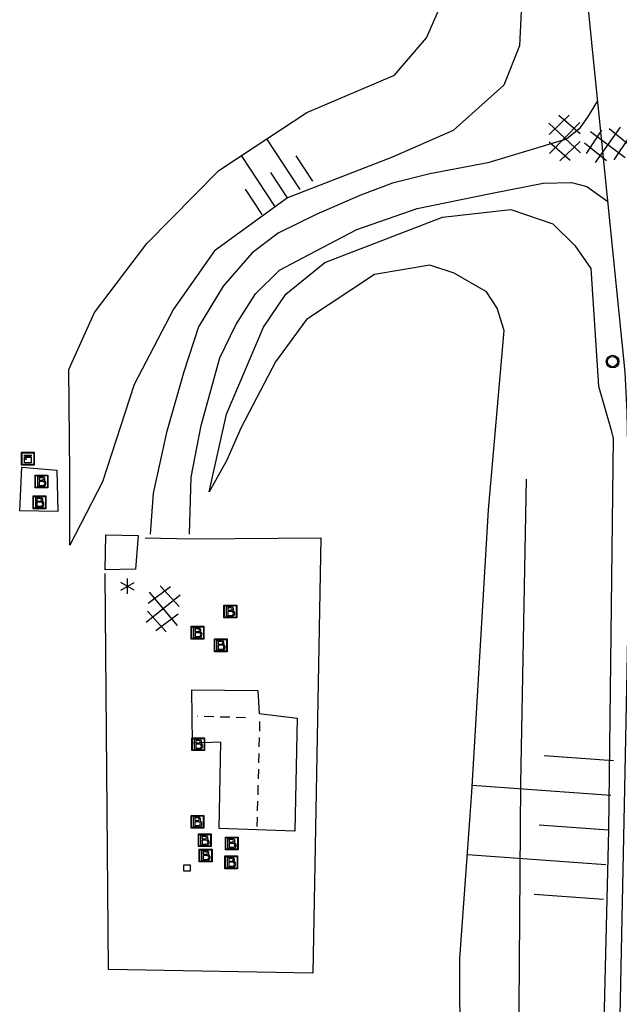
# Model space of a CAD drawing. Extents: x 99796 to 103543, y 406299 to 407646.
# Tile 13 of 85: x 101024 to 101071, y 406994 to 407072. Entities that reach past the tile are written whole.
import ezdxf

# ---------------------------------------------------------------- set-up
doc = ezdxf.new("R2010")
doc.units = 0
doc.linetypes.add('Noklijn', pattern=[1.25, 0.75, -0.5])
for name, color, linetype in [('1110', 252, 'CONTINUOUS'), ('1304', 252, 'CONTINUOUS'), ('1305', 252, 'CONTINUOUS'), ('1701', 252, 'CONTINUOUS'), ('1901', 252, 'Noklijn'), ('2004', 252, 'Hekwerk'), ('2401', 252, 'CONTINUOUS'), ('2701', 252, 'CONTINUOUS'), ('2803', 252, 'CONTINUOUS'), ('2810', 252, 'CONTINUOUS'), ('3605', 252, 'CONTINUOUS'), ('4411', 252, 'CONTINUOUS'), ('4602', 252, 'CONTINUOUS')]:
    doc.layers.add(name, color=color, linetype=linetype)
doc.linetypes.add('Hekwerk', pattern='A,4,-1,[1,dgnlstyle.shx,S=0.004,R=0,X=0,Y=0],-1', length=6)

# ---------------------------------------------------------------- blocks, each defined once
blk = doc.blocks.new('LICHTMAST', base_point=(106423.199838, 404577.892233))
at = {"layer": '2701'}
for points in [[(106423.199838, 404577.292233, 0), (106423.199838, 404578.492233, 0)], [(106422.680222, 404577.592233, 0), (106423.719453, 404578.192234, 0)], [(106423.719453, 404577.592234, 0), (106422.680222, 404578.192233, 0)]]:
    blk.add_polyline3d(points, dxfattribs=at)
blk = doc.blocks.new('IMG-KAST', base_point=(97500.879966, 403507.602474))
at = {"layer": '2810'}
for points in [[(97500.379966, 403508.102474, 0), (97501.379966, 403508.102474, 0), (97501.379966, 403507.102474, 0), (97500.379966, 403507.102474, 0)], [(97500.618198, 403507.866454, 0), (97501.129648, 403507.866454, 0), (97501.129648, 403507.789878, 0), (97500.618198, 403507.789878, 0)], [(97500.618198, 403507.709163, 0), (97501.129648, 403507.709163, 0), (97501.129648, 403507.270405, 0), (97500.618198, 403507.270405, 0)]]:
    blk.add_polyline3d(points, close=True, dxfattribs=at)
for points in [[(97500.416612, 403507.165485, 0), (97500.416612, 403508.044589, 0)], [(97500.438212, 403508.066188, 0), (97501.317777, 403508.066188, 0)], [(97501.339377, 403508.044589, 0), (97501.339377, 403507.165485, 0)], [(97501.317777, 403507.143885, 0), (97500.438212, 403507.143885, 0)]]:
    blk.add_polyline3d(points, dxfattribs=at)
blk.add_circle((97500.703094, 403507.568429), 0.035426, dxfattribs=at)
for centre, start, end in [((97500.438212, 403508.044589), 90, 180), ((97501.317777, 403508.044589), 0, 90), ((97500.438212, 403507.165485), 180, 270), ((97501.317777, 403507.165485), 270, 0)]:
    blk.add_arc(centre, 0.0216, start, end, dxfattribs=at)
blk = doc.blocks.new('BENZINE-_OF_OLIEPUT', base_point=(97500.879966, 403507.602474))
at = {"layer": '2803'}
blk.add_polyline3d([(97500.379966, 403508.102474, 0), (97501.379966, 403508.102474, 0), (97501.379966, 403507.102474, 0), (97500.379966, 403507.102474, 0)], close=True, dxfattribs=at)
for points in [[(97500.416612, 403507.165485, 0), (97500.416612, 403508.044589, 0)], [(97500.438212, 403508.066188, 0), (97501.317777, 403508.066188, 0)], [(97500.979966, 403507.202474, 0), (97500.579966, 403507.202474, 0), (97500.579966, 403508.002474, 0), (97500.929966, 403508.002474, 0)], [(97500.929966, 403507.902474, 0), (97500.679966, 403507.902474, 0), (97500.679966, 403507.702474, 0)], [(97500.679966, 403507.702474, 0), (97500.929966, 403507.702474, 0)], [(97501.339377, 403508.044589, 0), (97501.339377, 403507.165485, 0)], [(97501.317777, 403507.143885, 0), (97500.438212, 403507.143885, 0)], [(97500.679966, 403507.602474, 0), (97500.679966, 403507.302474, 0), (97500.979966, 403507.302474, 0)], [(97500.979966, 403507.602474, 0), (97500.679966, 403507.602474, 0)]]:
    blk.add_polyline3d(points, dxfattribs=at)
for centre, radius, start, end in [((97500.438212, 403508.044589), 0.0216, 90, 180), ((97500.929966, 403507.802474), 0.2, 321.903646, 90), ((97500.929966, 403507.802474), 0.1, 270, 90), ((97500.97946, 403507.45299), 0.250516, 270.115778, 64.487021), ((97501.317777, 403508.044589), 0.0216, 0, 90), ((97500.438212, 403507.165485), 0.0216, 180, 270), ((97500.979975, 403507.452474), 0.15, 269.996509, 90.003491), ((97501.317777, 403507.165485), 0.0216, 270, 0)]:
    blk.add_arc(centre, radius, start, end, dxfattribs=at)
blk = doc.blocks.new('STRAATKOLK', base_point=(97500.879966, 403507.602474))
at = {"layer": '3605'}
blk.add_polyline3d([(97500.629966, 403507.352474, 0), (97500.629966, 403507.852474, 0), (97501.129966, 403507.852474, 0), (97501.129966, 403507.352474, 0)], close=True, dxfattribs=at)
blk = doc.blocks.new('GV6', base_point=(97503.821083, 403517.176353))
at = {"layer": '4411'}
for points in [[(97503.821083, 403517.145103, 0), (97503.977333, 403517.270103, 0)], [(97503.883583, 403517.082603, 0), (97504.133583, 403517.270103, 0)], [(97503.883583, 403517.270103, 0), (97504.133583, 403517.082603, 0)], [(97504.039833, 403517.270103, 0), (97504.196083, 403517.145103, 0)], [(97503.821083, 403517.207603, 0), (97503.977333, 403517.082603, 0)], [(97504.039833, 403517.082603, 0), (97504.196083, 403517.207603, 0)]]:
    blk.add_polyline3d(points, dxfattribs=at)
blk = doc.blocks.new('TALUD', base_point=(97518.565782, 403517.176353))
at = {"layer": '4602'}
for points in [[(97518.065782, 403517.676353, 0), (97518.565782, 403517.676353, 0)], [(97518.065782, 403517.426353, 0), (97519.065782, 403517.426353, 0)], [(97518.065782, 403517.176353, 0), (97518.565782, 403517.176353, 0)], [(97518.065782, 403516.926353, 0), (97519.065782, 403516.926353, 0)], [(97518.065782, 403516.676353, 0), (97518.565782, 403516.676353, 0)]]:
    blk.add_polyline3d(points, dxfattribs=at)
blk = doc.blocks.new('VERKEERSBORD', base_point=(97503.821083, 403507.602474))
at = {"layer": '2401'}
for radius in [0.5, 0.5, 0.4, 0.4]:
    blk.add_circle((97503.821083, 403507.602474), radius, dxfattribs=at)

msp = doc.modelspace()

# ---------------------------------------------------------------- linework, layer by layer
at = {"layer": '1110'}
for points in [[(101047.674847, 407160.741054, 0.938), (101049.666015, 407157.301121, 1.214), (101060.635877, 407131.960951, 2.606), (101061.351133, 407129.837163, 2.813), (101063.714085, 407121.885159, 2.903), (101065.292863, 407115.476169, 2.861), (101065.98912, 407110.299133, 2.867), (101066.438017, 407095.381953, 2.693), (101068.662015, 407071.480863, 2.759), (101071.431024, 407044.059001, 2.6), (101071.583015, 407040.917092, 2.636), (101071.667952, 407037.055083, 2.66), (101071.682108, 407025.854998, 2.597), (101071.409044, 407011.400126, 2.618), (101070.896072, 406987.182014, 2.402)], [(101069.280786, 407065.354623, 2.723478), (101068.488044, 407064.067163, 2.69), (101067.843942, 407063.151859, 2.654), (101066.844819, 407062.35502, 2.609), (101060.66717, 407060.480081, 2.39), (101056.121943, 407059.62997, 2.15), (101053.174121, 407058.89199, 2.057), (101050.630865, 407057.930865, 2.009), (101047.177149, 407056.435906, 1.922), (101044.212935, 407054.958083, 1.886), (101042.168123, 407053.429969, 1.814), (101039.888991, 407050.80513, 1.736), (101037.945134, 407047.631927, 1.7), (101036.808176, 407044.09998, 1.655), (101035.429818, 407039.329, 1.445), (101034.402011, 407034.572922, 1.289), (101034.158004, 407031.347938, 1.175)], [(101037.257073, 407031.350919, 1.226), (101037.371067, 407035.83207, 1.379), (101038.167907, 407039.887049, 1.517), (101039.628965, 407045.191117, 1.676), (101040.888113, 407047.764175, 1.7), (101042.416973, 407050.215044, 1.712), (101044.30197, 407052.06018, 1.799), (101047.145856, 407053.559982, 1.907), (101050.386114, 407055.253126, 2.012), (101055.109037, 407056.911998, 2.111), (101060.867963, 407058.086955, 2.417), (101065.004153, 407058.89199, 2.504), (101067.228151, 407058.944889, 2.564), (101068.450046, 407058.618181, 2.645), (101070.079116, 407057.448067, 2.677633)]]:
    msp.add_polyline3d(points, dxfattribs=at)
msp.add_polyline3d([(101023.910848, 407033.181154, 0.755), (101024.074016, 407036.612891, 0.683), (101026.835946, 407036.380061, 0.74), (101026.91604, 407033.136078, 0.755)], close=True, dxfattribs=at)
at = {"layer": '1304'}
for points in [[(101033.909155, 407146.023922, 0.488), (101039.118973, 407151.374929, 0.482), (101043.79086, 407153.611966, 0.674), (101045.1681, 407153.683864, 0.695), (101047.405136, 407152.597942, 1.124), (101048.691852, 407150.879838, 1.301), (101053.718013, 407140.700855, 1.919), (101058.367176, 407130.546086, 2.567), (101060.468984, 407124.27307, 2.762), (101061.991138, 407112.602853, 2.747), (101063.639951, 407080.009916, 2.498), (101063.157154, 407069.66702, 2.63), (101061.922965, 407066.578009, 2.492), (101057.943983, 407063.036003, 2.105), (101053.097007, 407060.899921, 1.91), (101044.936014, 407057.730817, 1.796), (101039.203165, 407053.584941, 1.613), (101035.987122, 407049.002089, 1.61), (101032.901091, 407043.106072, 1.502), (101030.411107, 407035.468109, 1.079), (101027.858911, 407030.494847, 0.833)], [(101038.794128, 407034.670897, 1.355), (101040.144918, 407040.756159, 1.607), (101043.059958, 407047.605105, 1.685), (101044.807864, 407050.178163, 1.745), (101047.867817, 407052.658089, 1.775), (101057.118831, 407056.223937, 2.156), (101062.463132, 407056.818866, 2.36), (101065.776033, 407055.688985, 2.477), (101067.49898, 407053.989135, 2.492), (101068.743972, 407052.205839, 2.507), (101069.36386, 407042.958178, 2.516), (101070.352925, 407039.523833, 2.609), (101070.509014, 407038.858869, 2.609)], [(101070.509014, 407038.858869, 2.609), (101070.134995, 407008.137145, 2.594), (101069.531126, 406983.302869, 2.447), (101069.483814, 406979.522072, 2.411)]]:
    msp.add_polyline3d(points, dxfattribs=at)
at = {"layer": '1305'}
for points in [[(101027.858911, 407030.494847, 0.833), (101027.835814, 407036.143877, 0.833), (101027.763171, 407044.276186, 0.782), (101029.787121, 407048.739084, 0.716), (101033.902077, 407054.170184, 0.608), (101039.549989, 407059.882172, 0.674), (101042.317609, 407061.705431, 0.704021), (101046.464128, 407064.437084, 0.749), (101053.336171, 407067.374848, 0.689), (101055.858938, 407070.307024, 0.68), (101056.966094, 407072.852888, 0.68), (101057.980118, 407075.665854, 0.677), (101055.690927, 407093.137839, 0.74), (101053.93408, 407102.806084, 0.629), (101050.871146, 407111.915909, 0.566), (101049.315838, 407121.884041, 0.527), (101049.790067, 407139.955052, 0.452), (101047.288162, 407145.976984, 0.362), (101045.916883, 407148.449831, 0.263), (101043.604968, 407148.634978, 0.194), (101038.027836, 407146.226951, 0.233), (101033.909155, 407146.023922, 0.488)], [(101058.519913, 406982.697882, 0.062), (101058.477817, 406998.065077, 0.533), (101059.254824, 407008.91623, 0.590383), (101059.41212, 407011.112907, 0.602), (101060.712991, 407033.264973, 1.082), (101061.937866, 407047.336884, 1.199), (101061.408875, 407049.082928, 1.202), (101060.556901, 407050.353997, 1.193), (101058.034135, 407051.825859, 1.193), (101056.124178, 407052.469962, 1.193), (101051.78198, 407051.730864, 1.19), (101046.423895, 407048.189976, 1.046), (101043.993143, 407044.872977, 1.055), (101041.29417, 407039.716058, 1.193), (101040.159819, 407037.11506, 1.331), (101038.794128, 407034.670897, 1.355)]]:
    msp.add_polyline3d(points, dxfattribs=at)
at = {"layer": '1701'}
for points in [[(101033.216996, 407031.249963, 3.563), (101033.005027, 407028.593831, 3.605), (101030.617861, 407028.564029, 3.605), (101030.668152, 407031.292059, 3.578)], [(101045.68815, 407016.916909, 3.998), (101045.519022, 407008.049973, 4.001), (101039.586125, 407008.253001, 3.983), (101039.704961, 407015.024089, 3.968), (101037.4791, 407014.961131, 3.968), (101037.432907, 407019.149848, 3.971), (101042.598022, 407019.089871, 3.971), (101042.704938, 407017.290928, 6.371)]]:
    msp.add_polyline3d(points, close=True, dxfattribs=at)
at = {"layer": '1901'}
for points in [[(101041.648818, 407016.951927, 6.05), (101037.872864, 407017.055862, 6.068)], [(101042.558161, 407008.409091, 6.77), (101042.783914, 407016.973161, 6.701)]]:
    msp.add_polyline3d(points, dxfattribs=at)
at = {"layer": '2004'}
for points in [[(101063.68093, 407035.674118, 1.478), (101063.223837, 407011.79687, 1.34), (101063.030121, 406983.678006, 0.812)], [(101037.482081, 407030.997016, 1.4), (101047.560108, 407031.071149, 1.013), (101046.933887, 406996.906139, 0.755), (101030.873043, 406997.184046, 0.845), (101030.634997, 407028.270849, 3.11)], [(101033.770946, 407031.071894, 1.3), (101037.482081, 407030.997016, 1.4)]]:
    msp.add_polyline3d(points, dxfattribs=at)

# ---------------------------------------------------------------- block references
at = {"layer": '2401'}
msp.add_blockref('VERKEERSBORD', (101070.459468, 407044.892721, 2.648), dxfattribs=at)
at = {"layer": '2701'}
msp.add_blockref('LICHTMAST', (101032.368002, 407027.268373, 6.56), dxfattribs=at)
at = {"layer": '2803'}
for p in [(101025.628952, 407035.483011, 0.758), (101025.469882, 407033.850961, 0.791), (101040.450019, 407025.282048, 1.067), (101037.879942, 407023.622059, 1.133), (101039.701981, 407022.631877, 0.875), (101037.932841, 407014.869862, 0.875), (101037.863178, 407008.789815, 0.887), (101038.439853, 407007.33807, 0.776), (101040.561033, 407007.085868, 0.779), (101038.512868, 407006.134056, 0.77), (101040.524898, 407005.606182, 0.776)]:
    msp.add_blockref('BENZINE-_OF_OLIEPUT', p, dxfattribs=at)
at = {"layer": '2810'}
msp.add_blockref('IMG-KAST', (101024.559049, 407037.278973, 2.078), dxfattribs=at)
at = {"layer": '3605'}
msp.add_blockref('STRAATKOLK', (101037.055162, 407005.168833, 0.659), dxfattribs=at)
at = {"layer": '4411', "yscale": 13}
for p, xscale, zscale, rotation in [((101066.730825, 407060.654052, -0.941), 9.500000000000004, 9.500000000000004, 91.121212), ((101071.843041, 407062.163912, -0.941), 9.5, 9.5, 188.73399), ((101035.350097, 407027.263903, -0.941), 9.5, 9.5, 264.49132)]:
    msp.add_blockref('GV6', p, dxfattribs=dict(at, xscale=xscale, zscale=zscale, rotation=rotation))
at = {"layer": '4602'}
for p, xscale, yscale, zscale, rotation in [((101043.626811, 407059.718124), 4.759580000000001, 4.759580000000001, 4.759580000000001, 123.37618), ((101064.69491, 407008.526687), 10.908029, 10.908029, 10.908029, 175.904268)]:
    msp.add_blockref('TALUD', p, dxfattribs=dict(at, xscale=xscale, yscale=yscale, zscale=zscale, rotation=rotation))

doc.saveas('drawing.dxf')
